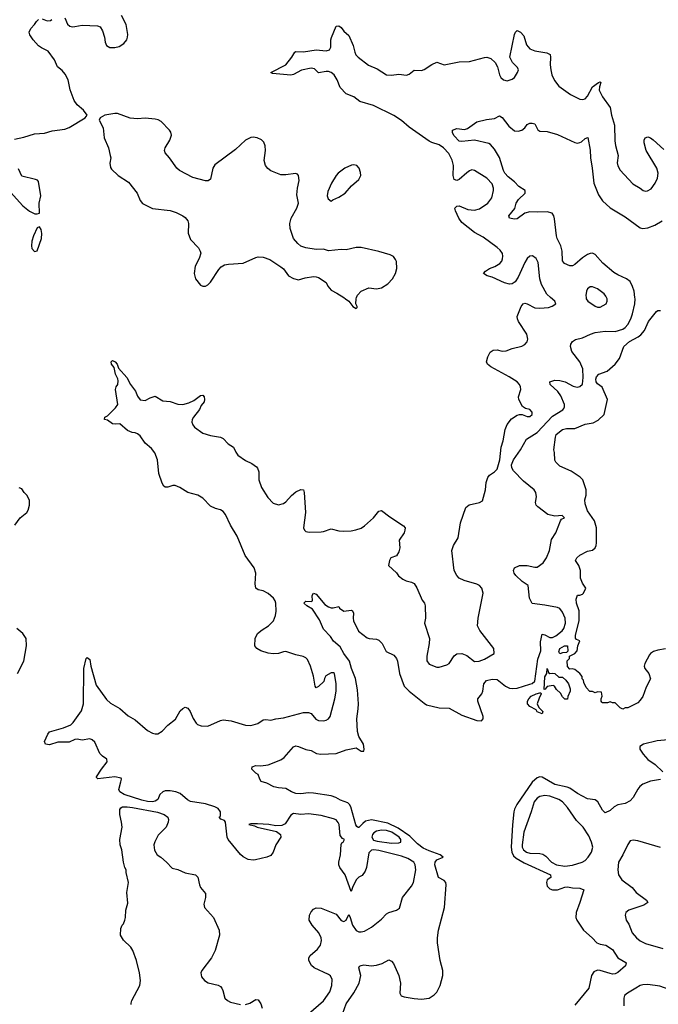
# Model space of a CAD drawing. Header units: inches. Extents: x 2293880 to 2522759, y 823965 to 1006879.
# Tile 208 of 256: x 2354352 to 2359433, y 984381 to 992209. Entities that reach past the tile are written whole.
import ezdxf

# ---------------------------------------------------------------- set-up
doc = ezdxf.new("R2010")
doc.units = ezdxf.units.IN
doc.header["$MEASUREMENT"] = 0
doc.layers.add('C3958', color=7, linetype='Continuous')
doc.layers.add('C3959', color=7, linetype='Continuous')

msp = doc.modelspace()

# ---------------------------------------------------------------- linework, layer by layer
at = {"layer": 'C3958', "color": 5}
for points, elevation in [([(2356650, 984306.4), (2356770.5, 984409.5), (2356818.5, 984481.5), (2356836.8, 984530), (2356838.6, 984578.6), (2356826.1, 984606.1), (2356810, 984617.6), (2356694.7, 984670), (2356672.8, 984690), (2356653, 984730), (2356653.3, 984750), (2356662.9, 984770), (2356720.3, 984819.7), (2356745.4, 984850), (2356752.9, 984887.1), (2356749.7, 984910.3), (2356732.5, 984950), (2356678.4, 985010), (2356655.8, 985050), (2356657.4, 985090), (2356670, 985117.4), (2356690, 985138.5), (2356710, 985149.1), (2356750, 985146.2), (2356870, 985096.9), (2356910, 985047.6), (2356930, 985040.2), (2356949, 985051), (2356970, 985096.3), (2356982, 985070), (2356999, 985010), (2357028.7, 984968.7), (2357050, 984956.9), (2357070, 984956.1), (2357096.6, 984963.4), (2357150, 984995.2), (2357230, 985058.3), (2357270, 985099.5), (2357290, 985111.7), (2357349.2, 985130), (2357374.7, 985145.3), (2357398, 985230), (2357470, 985321.3), (2357485.3, 985350), (2357503.5, 985450), (2357498.2, 985490), (2357489, 985510), (2357440.3, 985540.3), (2357390, 985558.7), (2357210, 985604.4), (2357170.9, 985609.1), (2357150, 985606.4), (2357130, 985586.6), (2357110.2, 985470), (2357100.8, 985439.2), (2357075.8, 985404.2), (2357049.4, 985390.6), (2357030, 985369.8), (2356999.1, 985310), (2356990, 985277.2), (2356942.6, 985410), (2356899.3, 985470), (2356890.8, 985490), (2356890.8, 985510.8), (2356903.9, 985570), (2356908.8, 985651.2), (2356916.1, 985663.9), (2356926.6, 985670), (2356936, 985690), (2356919.7, 985699.7), (2356903.1, 985723.1), (2356893.3, 985810), (2356887.1, 985827.1), (2356870, 985848), (2356850, 985856.8), (2356750, 985881.4), (2356650, 985894.8), (2356590, 985889.7), (2356530, 985898.3), (2356510, 985886), (2356464.7, 985815.3), (2356436.7, 985803.3), (2356390, 985800.2), (2356335.3, 985810), (2356243.4, 985816.6), (2356190, 985815.6), (2356176, 985810), (2356219.9, 985799.9), (2356241, 985790), (2356395, 985755), (2356426, 985730), (2356429.1, 985710), (2356391.1, 985648.9), (2356370, 985589.3), (2356350, 985564.5), (2356318, 985550), (2356229.3, 985529.3), (2356210, 985526), (2356170, 985533.2), (2356130, 985552.7), (2356110, 985572.3), (2356010.8, 985690.8), (2356003.1, 985710), (2355989.7, 985829.7), (2355981.5, 985841.5), (2355952.9, 985852.9), (2355938, 985870), (2355946.3, 985873.7), (2355950, 985882), (2355949.7, 985910), (2355930, 985936.8), (2355903.7, 985950), (2355830, 985974.3), (2355710, 985994.6), (2355686.4, 986006.4), (2355630, 986055.7), (2355595.6, 986070), (2355550, 986078.5), (2355510, 986077.8), (2355490.2, 986069.8), (2355467.2, 986050), (2355450, 986009.6), (2355430, 985994.8), (2355410, 985990.7), (2355370, 985993.7), (2355324.1, 986004.1), (2355183.6, 986050), (2355149.6, 986070), (2355139.6, 986090), (2355158, 986150), (2355162, 986170), (2355159, 986179), (2355109.6, 986189.6), (2354973.2, 986173.2), (2354963.7, 986183.7), (2354963.7, 986190), (2355001.8, 986250), (2355048.7, 986310), (2355044.8, 986330), (2355010, 986354.1), (2354990, 986374.5), (2354950, 986466), (2354930, 986484), (2354910, 986490.7), (2354850, 986481.1), (2354810, 986489.9), (2354790, 986485.7), (2354746.1, 986466.1), (2354655.9, 986464.1), (2354590, 986445.1), (2354558, 986450), (2354548.7, 986470), (2354576, 986530), (2354590, 986546.8), (2354701.7, 986578.3), (2354757.8, 986602.2), (2354778.8, 986621.2), (2354844.8, 986715.2), (2354859.8, 986770), (2354862.9, 987050), (2354882, 987130), (2354890, 987138), (2354910, 987122), (2354918.4, 987070), (2354959.6, 986919.6), (2355043.7, 986803.7), (2355075, 986775), (2355150, 986733.1), (2355215.7, 986675.7), (2355270, 986644), (2355370, 986557.6), (2355410, 986535.5), (2355430, 986530.2), (2355450, 986530.3), (2355486.4, 986553.6), (2355530, 986601.1), (2355591.2, 986648.8), (2355630, 986713.4), (2355650, 986732.7), (2355670, 986742.4), (2355690, 986735.8), (2355708.5, 986710), (2355733, 986653), (2355755.1, 986615.1), (2355766.4, 986606.4), (2355796.1, 986596.1), (2355850, 986591.5), (2355950, 986638), (2355970, 986642.4), (2356033.7, 986633.7), (2356150, 986600.7), (2356190, 986596.9), (2356246.2, 986613.8), (2356290, 986642), (2356310, 986645.5), (2356350, 986640.3), (2356389, 986651), (2356450, 986659.8), (2356610, 986701.3), (2356650, 986700.3), (2356670, 986692.4), (2356708.1, 986648.1), (2356730, 986636.4), (2356770, 986634.4), (2356790, 986639.3), (2356808.3, 986651.7), (2356821.6, 986670), (2356859.6, 986810), (2356869.4, 986870), (2356869.4, 986930), (2356857.2, 987010), (2356850, 987017.2), (2356830, 987016), (2356788.5, 986991.5), (2356777.3, 986970), (2356772.8, 986947.2), (2356730, 986908.7), (2356710, 986898), (2356702, 986910), (2356689.4, 986990), (2356666.3, 987070), (2356641.8, 987121.8), (2356630, 987135.1), (2356606.8, 987146.8), (2356550, 987159.4), (2356470, 987184.8), (2356450, 987183.5), (2356410, 987169.7), (2356370, 987167.6), (2356330, 987172), (2356271.7, 987191.7), (2356239, 987210), (2356222.7, 987230), (2356226, 987290), (2356245.2, 987330), (2356281, 987359), (2356332.7, 987390), (2356371.5, 987430), (2356387.7, 987472.3), (2356393.2, 987506.8), (2356389.8, 987570), (2356384.1, 987590), (2356370.8, 987610), (2356330, 987647.8), (2356290, 987668), (2356250, 987676.8), (2356229.8, 987689.8), (2356225, 987725), (2356229.8, 987810), (2356218.4, 987850), (2356146.5, 987950), (2356083, 988103), (2356028.5, 988190), (2355990, 988276.4), (2355970, 988298.5), (2355950, 988311), (2355910, 988323.5), (2355870, 988342.5), (2355810, 988403.8), (2355770, 988427.8), (2355689.2, 988449.2), (2355627.3, 988490), (2355590, 988505.1), (2355570, 988506.9), (2355530, 988491.6), (2355510, 988491.8), (2355499.7, 988499.7), (2355485.1, 988525.1), (2355460, 988600), (2355449.8, 988710), (2355426.2, 988766.2), (2355400.5, 988800.5), (2355350, 988841.3), (2355310, 988899.5), (2355290, 988917.6), (2355270, 988925.6), (2355247.9, 988927.9), (2355210, 988943.7), (2355150, 988996), (2355112.7, 988992.7), (2355090, 988996), (2355050, 989025.2), (2355026, 989030), (2355029, 989050), (2355050, 989058.8), (2355115.6, 989124.4), (2355132.3, 989150), (2355114, 989270), (2355119.5, 989290), (2355132, 989310), (2355136.6, 989336.6), (2355133, 989353), (2355113.6, 989390), (2355103.7, 989443.7), (2355083.6, 989470), (2355080.9, 989490), (2355090, 989499.1), (2355112.7, 989490), (2355126.8, 989470), (2355139.1, 989439.1), (2355203.8, 989363.8), (2355234, 989310), (2355274.7, 989254.7), (2355290, 989214.8), (2355310, 989188), (2355350, 989182), (2355390, 989202.8), (2355430, 989214.8), (2355490, 989178), (2355550, 989172.4), (2355610, 989153.1), (2355650, 989150.2), (2355697.3, 989162.7), (2355738, 989182), (2355790, 989221.3), (2355810, 989224.9), (2355820.4, 989210), (2355823.8, 989190), (2355819.1, 989170), (2355797.1, 989142.9), (2355783, 989110), (2355735.5, 989050), (2355724.9, 989030), (2355723, 989010), (2355729, 988989), (2355743.8, 988970), (2355810, 988922.6), (2355870, 988903.7), (2355950, 988890.4), (2355970, 988879.1), (2356010, 988837.3), (2356054, 988810), (2356070.5, 988770), (2356087.8, 988747.8), (2356150, 988704.4), (2356199.6, 988679.6), (2356235.3, 988655.3), (2356244.7, 988644.7), (2356254.7, 988614.7), (2356256, 988550), (2356276.5, 988490), (2356327, 988410), (2356370, 988364.9), (2356410, 988352.4), (2356450, 988362.4), (2356470, 988375.5), (2356514.5, 988425.5), (2356550, 988454.8), (2356590, 988474.8), (2356610, 988471), (2356616.4, 988450), (2356625.8, 988290), (2356610.3, 988170.3), (2356618, 988150), (2356630, 988140.4), (2356656, 988136), (2356750, 988136.4), (2356770, 988139.3), (2356830, 988162), (2356890, 988145.5), (2356930, 988142.4), (2356990, 988144.9), (2357027.7, 988152.3), (2357070, 988167.7), (2357096.2, 988183.8), (2357167, 988250), (2357210, 988303), (2357230, 988307.7), (2357296.9, 988256.9), (2357406, 988186), (2357418.8, 988170), (2357417.3, 988150), (2357410.7, 988130), (2357370.5, 988070), (2357376, 988010), (2357370, 987979), (2357350, 987947.3), (2357306, 987930), (2357294.9, 987910), (2357286.8, 987870), (2357350, 987811), (2357367.1, 987787.1), (2357400.5, 987760.5), (2357427.5, 987747.5), (2357470, 987737.3), (2357490, 987726), (2357512.8, 987692.8), (2357553.4, 987593.4), (2357574, 987570), (2357578.8, 987550), (2357581, 987450), (2357572, 987410), (2357613.4, 987290), (2357610.6, 987250), (2357590.4, 987150), (2357592.4, 987112.4), (2357610, 987086), (2357670, 987060.4), (2357690, 987060.4), (2357750, 987079.3), (2357769.2, 987090), (2357809.6, 987150.4), (2357830, 987167.3), (2357870, 987170.6), (2357910, 987155.5), (2357970, 987105.5), (2358008, 987110), (2358050, 987124.9), (2358128, 987170), (2358124, 987210), (2358012.1, 987352.1), (2357995.1, 987390), (2358000.5, 987450), (2358039.6, 987650), (2358030, 987689), (2358010.8, 987710.8), (2357990, 987722.4), (2357889, 987750), (2357850, 987769.5), (2357829.7, 987789.7), (2357809.6, 987830), (2357791.3, 987990), (2357804.2, 988030), (2357841.7, 988090), (2357859.8, 988210), (2357902, 988330), (2357928.1, 988351.9), (2358009.7, 988370.3), (2358035.2, 988384.8), (2358058, 988470), (2358062.3, 988530), (2358076.9, 988570), (2358090.8, 988589.2), (2358130, 988613.1), (2358150, 988634.9), (2358172.9, 988710), (2358182.4, 988810), (2358198.8, 988861.2), (2358214.2, 988950), (2358230, 988990.4), (2358264.1, 989035.9), (2358310, 989064.4), (2358330, 989070.8), (2358350, 989071), (2358390, 989054), (2358410, 989054), (2358429.2, 989070), (2358429, 989090), (2358410, 989109), (2358377, 989117), (2358353.8, 989133.8), (2358324.5, 989190), (2358322, 989210), (2358338.4, 989270), (2358337, 989290), (2358329.2, 989310), (2358309.2, 989330), (2358246, 989370), (2358100.7, 989450), (2358073.6, 989470), (2358067.3, 989490), (2358076.4, 989530), (2358095.2, 989564.8), (2358118.8, 989581.2), (2358150, 989583.2), (2358190, 989575), (2358222.7, 989577.3), (2358270, 989594.3), (2358347, 989613), (2358372.1, 989627.9), (2358390, 989647.7), (2358395.4, 989670), (2358386.4, 989710), (2358322, 989810), (2358312.6, 989830), (2358309.8, 989850), (2358342.9, 989930), (2358359, 989950), (2358370, 989956.3), (2358390, 989950.5), (2358450, 989919.3), (2358490, 989915.5), (2358559.6, 989920.4), (2358589.4, 989930.6), (2358618, 989950), (2358609, 989970), (2358576, 990000)], 180), ([(2356910, 984272.4), (2356950, 984385.3), (2357010, 984471.6), (2357052.8, 984550), (2357066.8, 984610), (2357049.5, 984670.5), (2357055.5, 984684.5), (2357068, 984690), (2357090, 984693.7), (2357148.1, 984688.1), (2357190, 984691.8), (2357235.6, 984704.4), (2357290, 984734), (2357310, 984724), (2357325.1, 984705.1), (2357369.6, 984609.6), (2357381, 984550), (2357377.8, 984470), (2357387.1, 984447.1), (2357410, 984439.2), (2357490, 984425.9), (2357550, 984421.3), (2357610, 984430.2), (2357650, 984455.4), (2357670, 984476.5), (2357698.6, 984530), (2357717.9, 984610), (2357718.1, 984650), (2357697.3, 984730), (2357677.4, 984870), (2357675.7, 984910), (2357685.4, 984970), (2357731.1, 985150), (2357746, 985330), (2357741.5, 985350), (2357730, 985365.1), (2357684, 985390), (2357655.8, 985490), (2357657.3, 985510), (2357671.6, 985528.4), (2357722.7, 985550), (2357698.4, 985570), (2357610, 985600.2), (2357562.8, 985622.8), (2357517.9, 985657.9), (2357456.9, 985716.9), (2357362.2, 985782.2), (2357281.2, 985821.2), (2357150, 985848.1), (2357103.7, 985836.3), (2357081, 985819), (2357050, 985785.4), (2357046.3, 985786.3), (2357033.9, 985793.9), (2357026.7, 985806.7), (2356988.1, 985950), (2356976.8, 985970), (2356961.6, 985981.6), (2356904.4, 986004.4), (2356866.3, 986026.3), (2356830, 986037.6), (2356690, 986059.8), (2356650, 986062.4), (2356590, 986054.2), (2356550, 986056.5), (2356515.1, 986070), (2356470, 986097.7), (2356410, 986101.6), (2356375.3, 986110), (2356318, 986138), (2356273.6, 986153.6), (2356262, 986170), (2356248.4, 986208.4), (2356230, 986218), (2356198, 986250), (2356202, 986270), (2356230, 986280.7), (2356270, 986276.3), (2356330, 986285.5), (2356430, 986324.9), (2356457.1, 986342.9), (2356530, 986426.8), (2356550, 986434.9), (2356570, 986432), (2356630, 986407.2), (2356670, 986398), (2356714.6, 986374.6), (2356749.3, 986369.3), (2356870, 986375), (2356950, 986405.5), (2357030, 986420.4), (2357070, 986392.4), (2357090, 986394.8), (2357093.6, 986410), (2357088.7, 986450), (2357051.2, 986510), (2357040.6, 986550), (2357033.9, 986650), (2357046.4, 986730), (2357047, 986770), (2357040.2, 986880.2), (2357023.2, 986970), (2356991, 987050), (2356975.9, 987110), (2356931.1, 987170), (2356902.3, 987222.3), (2356850, 987267.2), (2356825.3, 987305.3), (2356770, 987363.9), (2356736.6, 987436.6), (2356682.6, 987522.6), (2356637.2, 987550), (2356614, 987570), (2356630, 987586), (2356670, 987582.8), (2356682, 987590), (2356679.3, 987630), (2356690, 987650.7), (2356710, 987640.7), (2356780.3, 987560.3), (2356810, 987541.6), (2356830, 987533), (2356846.8, 987533.2), (2356890, 987544.7), (2356897.3, 987530), (2356930, 987506.3), (2356990, 987515.3), (2356999.3, 987510), (2357008.8, 987490), (2357005.7, 987450), (2357008.7, 987428.7), (2357048.4, 987348.4), (2357115.9, 987295.9), (2357132, 987290), (2357190, 987284.9), (2357210, 987274.9), (2357235.3, 987250), (2357267, 987187), (2357330, 987158), (2357350, 987130.4), (2357357.3, 987110), (2357373.4, 987010), (2357411.7, 986910), (2357450, 986870.3), (2357570, 986774.3), (2357590, 986762.8), (2357690, 986737.4), (2357770, 986734.4), (2357870, 986679.7), (2357990, 986638), (2358025.3, 986634.7), (2358040.4, 986650), (2358040.8, 986670), (2357997.2, 986790), (2357998.2, 986810), (2358030, 986850.3), (2358037.9, 986870), (2358045.9, 986930), (2358065.8, 986954.2), (2358110, 986965.7), (2358150, 986962.8), (2358217.8, 986910), (2358250, 986895.3), (2358270, 986891.9), (2358310, 986894.2), (2358410, 986925), (2358430, 986932.5), (2358449.8, 986950), (2358475.4, 987124.6), (2358497.7, 987190), (2358496.2, 987263.8), (2358510, 987324.7), (2358530, 987319.3), (2358570, 987297.8), (2358590, 987296.1), (2358618.7, 987310), (2358667.8, 987350), (2358681.7, 987370), (2358694.8, 987410), (2358691.7, 987450), (2358670, 987499.3), (2358650, 987526.6), (2358630, 987535.1), (2358530, 987555.1), (2358430, 987568.7), (2358409.5, 987610), (2358399, 987710), (2358350, 987742.9), (2358300.9, 987790), (2358285.1, 987810), (2358280.9, 987830), (2358290, 987850.7), (2358329.7, 987870.3), (2358389.7, 987870.3), (2358450, 987855.8), (2358470, 987855.8), (2358518, 987890), (2358542.3, 987930), (2358567.8, 987990), (2358584.4, 988075.6), (2358618, 988130), (2358655.1, 988224.9), (2358663.2, 988236.8), (2358688, 988250), (2358668.4, 988268.4), (2358610, 988262.9), (2358554.9, 988274.9), (2358475.4, 988335.4), (2358462, 988350), (2358456.2, 988370), (2358463.9, 988416.1), (2358459.7, 988450), (2358446, 988470), (2358361.2, 988541.2), (2358281.9, 988621.9), (2358267.1, 988647.1), (2358264.5, 988670), (2358281.5, 988710), (2358335.8, 988790), (2358384.8, 988875.2), (2358470, 988927.6), (2358590, 989055.7), (2358672.8, 989107.2), (2358682, 989118), (2358687.4, 989130), (2358686.2, 989150), (2358658.3, 989218.3), (2358633.4, 989253.4), (2358571.8, 989310), (2358569.7, 989330.3), (2358610, 989344.2), (2358650, 989341.7), (2358693.4, 989330), (2358755.4, 989295.4), (2358788.7, 989288.7), (2358810, 989293.2), (2358829.2, 989310.8), (2358836.2, 989363.8), (2358833.6, 989433.6), (2358810, 989488.2), (2358744.7, 989570), (2358735.4, 989610), (2358738.3, 989630), (2358749.7, 989650), (2358773.5, 989666.5), (2358830, 989680.2), (2358894, 989710), (2358930, 989721.3), (2359010, 989732.6), (2359089.9, 989730.1), (2359150, 989748), (2359170, 989761.8), (2359190, 989785.4), (2359214.5, 989830), (2359228.3, 989870), (2359246, 989950), (2359247.9, 989990), (2359246.8, 990000)], 160), ([(2356929.8, 990000), (2356944.7, 989990), (2356972, 989970), (2357002, 989930), (2357030, 989914), (2357038, 989922), (2357038, 989930), (2357026, 989950), (2357028, 989990), (2357032.1, 990000)], 220), ([(2358858.9, 990000), (2358860.5, 989990), (2358873.4, 989970), (2358930, 989930.4), (2358950, 989923.1), (2358970, 989924.9), (2359018, 989950), (2359027, 989970), (2359025.1, 989990), (2359020.4, 990000)], 180), ([(2359490, 987206.6), (2359430, 987196.9), (2359394, 987186), (2359370.5, 987170), (2359361.8, 987158.2), (2359326, 987090), (2359321, 987070), (2359324.7, 987050), (2359358, 987010), (2359370.2, 986969.8), (2359336.5, 986903.5), (2359310, 986828.7), (2359290, 986798), (2359270, 986778), (2359190, 986738), (2359170, 986738), (2359150, 986728), (2359130, 986738), (2359090, 986778), (2359070, 986778), (2359050, 986786), (2359030, 986778), (2358990, 986778), (2358983.1, 986783.1), (2358978, 986790), (2358978, 986810), (2358986, 986830), (2358982, 986862), (2358950, 986866), (2358930, 986858), (2358910, 986868), (2358889.1, 986869.1), (2358860.2, 986900.2), (2358840.4, 986940.4), (2358838, 986958), (2358828.4, 986968.4), (2358827.3, 986987.3), (2358808, 987010), (2358770, 987042), (2358750, 987048), (2358730, 987046), (2358710, 987066), (2358709, 987111), (2358726, 987130), (2358726, 987150), (2358770, 987171.3), (2358788.7, 987190), (2358794, 987230), (2358808, 987270), (2358782, 987282), (2358773.2, 987293.2), (2358774.8, 987314.8), (2358804.7, 987430), (2358803.1, 987510), (2358781.6, 987570), (2358779, 987601), (2358790, 987634), (2358810, 987634), (2358830, 987642), (2358838, 987650), (2358855.3, 987690), (2358829.2, 987729.2), (2358815.3, 987770), (2358815.3, 987830), (2358802, 987870), (2358775.3, 987910), (2358784, 987930), (2358810, 987952.7), (2358870, 987984.9), (2358910, 987990.4), (2358931.1, 988008.9), (2358939.8, 988030), (2358941.4, 988050), (2358941.6, 988170), (2358924.5, 988224.5), (2358870, 988304.2), (2358850, 988361.2), (2358847.3, 988392.8), (2358858, 988430), (2358858, 988470), (2358832.1, 988552.1), (2358812.5, 988572.5), (2358740.2, 988620.2), (2358650, 988659), (2358619, 988690), (2358610, 988708), (2358608.4, 988768.4), (2358602, 988790), (2358614, 988890), (2358621.2, 988910), (2358670, 988950.3), (2358702, 988958), (2358770, 988957.7), (2358850, 988994), (2358915.4, 989004.6), (2358954.2, 989025.8), (2359002, 989070), (2359029.3, 989190), (2358987.8, 989287.8), (2358950, 989315.1), (2358939.6, 989330), (2358935.8, 989350), (2358941.1, 989370), (2358959.3, 989390), (2359025.8, 989414.2), (2359089.2, 989470), (2359123.3, 989516.7), (2359159.5, 989610), (2359203.5, 989650), (2359272.9, 989687.1), (2359295.1, 989704.9), (2359322, 989738), (2359356, 989810), (2359418, 989890), (2359430, 989898), (2359450, 989896)], 140), ([(2354314.5, 988190), (2354357.2, 988250), (2354410, 988291.3), (2354419.3, 988310), (2354429.2, 988350), (2354429.2, 988390), (2354408.7, 988430), (2354388.7, 988450), (2354370, 988478), (2354348.4, 988488.4)], 220), ([(2354334.5, 987010), (2354385.4, 987110), (2354406.9, 987230), (2354404.7, 987290), (2354375.8, 987330), (2354330, 987367.7)], 220), ([(2359570.6, 986489.4), (2359424.5, 986475.5), (2359316, 986450), (2359287.3, 986430), (2359286, 986410), (2359312.4, 986370), (2359350, 986327.7), (2359408.1, 986288.1), (2359470.2, 986230.2)], 160), ([(2359450, 986169.6), (2359370, 986155.1), (2359309, 986131), (2359286.3, 986113.7), (2359270, 986092.7), (2359233.5, 986026.5), (2359210, 985998), (2359170, 985976.9), (2359110, 985966.9), (2359081.6, 985950), (2359050, 985920.7), (2359010, 985903.6), (2358990, 985923.6), (2358951.9, 985991.9), (2358930, 986007.1), (2358870, 986015.3), (2358790, 986055.7), (2358730, 986098.5), (2358707.5, 986107.5), (2358610, 986129.2), (2358510, 986186.8), (2358490, 986189.9), (2358470, 986181.3), (2358430, 986146.1), (2358308.3, 985970), (2358290, 985932.8), (2358284.7, 985910), (2358272.6, 985807.4), (2358262.1, 985630), (2358267, 985590), (2358281.7, 985561.7), (2358302.2, 985542.2), (2358365.1, 985505.1), (2358574.9, 985410), (2358578.8, 985390), (2358550, 985371.8), (2358544.8, 985350), (2358550, 985321.1), (2358570, 985300.2), (2358591.9, 985291.9), (2358630, 985292), (2358690, 985312.9), (2358710, 985313.8), (2358750, 985307.2), (2358810, 985304.9), (2358839.5, 985290), (2358810, 985189.3), (2358780.3, 985110), (2358775.8, 985070), (2358783.7, 985050), (2358837.6, 984970), (2358906.4, 984910), (2358943, 984870), (2358970, 984858), (2359014.8, 984850), (2359070, 984817.1), (2359110.4, 984750.4), (2359174.2, 984714.2), (2359177.3, 984710), (2359173.4, 984686.6), (2359110, 984633.2), (2359090, 984624.5), (2359070, 984621.6), (2359050, 984625.1), (2358970, 984650.8), (2358948.7, 984651.3), (2358921.4, 984638.6), (2358902.9, 984610), (2358879.2, 984510), (2358770, 984373.3)], 160), ([(2355239.3, 984379.3), (2355238, 984390), (2355245.6, 984410), (2355307, 984530), (2355312, 984570), (2355305.1, 984630), (2355281.3, 984730), (2355251.6, 984810), (2355235.3, 984835.3), (2355177.6, 984890), (2355155.1, 984930), (2355156.4, 984983.6), (2355168, 985010), (2355179, 985021), (2355189, 985050), (2355194, 985070), (2355195.3, 985130), (2355213.6, 985186.4), (2355205.2, 985270), (2355218, 985350), (2355199, 985430), (2355199, 985450), (2355189.2, 985470), (2355179.3, 985510), (2355164.5, 985610), (2355152.3, 985650), (2355149.6, 985690), (2355166.4, 985790), (2355162.4, 985830), (2355148.7, 985890), (2355148.2, 985930), (2355157, 985943), (2355169.8, 985950.2), (2355208.5, 985951.5), (2355250, 985945.6), (2355447.8, 985907.8), (2355500.7, 985890), (2355530.7, 985870), (2355536.3, 985850), (2355533.4, 985830), (2355518.8, 985790), (2355453.2, 985726.8), (2355426.2, 985673.8), (2355419.1, 985650), (2355426, 985606), (2355446, 985570), (2355476, 985550), (2355521, 985510), (2355564.4, 985464.4), (2355610, 985452.4), (2355670, 985426.4), (2355750, 985410.7), (2355770, 985391), (2355782, 985330), (2355790.4, 985310.4), (2355830, 985262), (2355830.3, 985230), (2355817.5, 985177.5), (2355823, 985150), (2355893.4, 985070), (2355940.5, 984970), (2355943.1, 984930), (2355907, 984810), (2355879.5, 984750), (2355802, 984650), (2355793.7, 984630), (2355798.9, 984598.9), (2355822, 984570), (2355851.5, 984551.5), (2355930, 984532.7), (2355950, 984521.3), (2355960.3, 984510), (2355968.8, 984490), (2355984.4, 984430), (2356004.9, 984410), (2356030, 984397), (2356110, 984380.7)], 180), ([(2359450, 985627.7), (2359270, 985681.5), (2359233.5, 985686.5), (2359210, 985679.6), (2359190, 985652.3), (2359151.1, 985568.9), (2359117, 985510), (2359110.3, 985450), (2359116.9, 985410), (2359144.2, 985370), (2359226.4, 985310), (2359257.1, 985270), (2359340.3, 985210), (2359350.5, 985190), (2359318.8, 985170), (2359198, 985130), (2359174, 985110), (2359168.5, 985090), (2359178, 985050), (2359197.5, 985017.5), (2359225.4, 984950), (2359258.8, 984910), (2359290, 984886), (2359330, 984864.1), (2359470, 984824.8)], 180), ([(2360000, 984478.7), (2359990, 984473.3), (2359950, 984432.8), (2359933.4, 984433.4), (2359892.8, 984510), (2359870, 984526.8), (2359850, 984528.4), (2359790, 984502.2), (2359690, 984506.3), (2359590, 984481), (2359563.9, 984483.9), (2359445.1, 984525.1), (2359350, 984537.5), (2359310, 984536), (2359287.6, 984530), (2359253.1, 984510), (2359188.4, 984470), (2359165.3, 984450), (2359158.9, 984430), (2359158.9, 984370)], 180), ([(2356150, 984380.2), (2356183.7, 984390), (2356230, 984419.3), (2356250, 984416.3), (2356270, 984384), (2356280.7, 984350)], 180)]:
    msp.add_lwpolyline(points, dxfattribs=dict(at, elevation=elevation))
for points, elevation in [([(2358650, 987168.7), (2358642.9, 987182.9), (2358648.9, 987210), (2358686, 987230), (2358710.8, 987230), (2358712, 987188), (2358702, 987178), (2358670, 987175.3)], 140), ([(2358570, 987011.3), (2358590, 987014.8), (2358610.7, 987010.7), (2358642, 986982), (2358670, 986982), (2358698, 986958), (2358718, 986930), (2358732, 986890), (2358732, 986870), (2358712.7, 986827.3), (2358710, 986806), (2358690, 986806), (2358670, 986826), (2358655.3, 986855.3), (2358623.1, 986883.1), (2358606, 986910), (2358595.3, 986915.3), (2358550, 986908.7), (2358533.4, 986886.6), (2358524.7, 986884.7), (2358530, 986984.7), (2358545.2, 987010), (2358550, 987050.8), (2358559.6, 987019.6)], 140), ([(2358510, 986689.4), (2358470, 986707), (2358461.2, 986721.2), (2358410, 986749.4), (2358392, 986770), (2358391.8, 986790), (2358403, 986810), (2358422, 986830), (2358462, 986850), (2358490, 986857.3), (2358497.3, 986857.3), (2358501, 986850), (2358484.2, 986815.8), (2358470.6, 986770), (2358481.4, 986741.4), (2358514.8, 986710)], 140), ([(2358530, 986040.9), (2358490, 986032), (2358470, 986019.8), (2358446.2, 985990), (2358421.4, 985910), (2358362, 985750), (2358351.3, 985650), (2358351.3, 985630), (2358359.6, 985610), (2358385.3, 985590), (2358410, 985582.6), (2358490, 985580.7), (2358514, 985574), (2358537.7, 985557.7), (2358583.1, 985510), (2358622, 985490), (2358690, 985478.9), (2358750, 985487.7), (2358826.6, 985510), (2358850, 985523.6), (2358876.4, 985550), (2358902, 985590), (2358911.3, 985630), (2358902, 985670), (2358880.6, 985720.6), (2358835.1, 985790), (2358781.5, 985841.5), (2358710, 985946.2), (2358670, 985990.8), (2358641.6, 986010), (2358570, 986035.5)], 180), ([(2357230, 985765.1), (2357190, 985758.4), (2357170, 985745.3), (2357159, 985730), (2357153.7, 985710), (2357167.3, 985687.3), (2357196.8, 985676.8), (2357310, 985663), (2357370, 985664.7), (2357384, 985670), (2357385.8, 985690), (2357370.5, 985710), (2357312.2, 985750), (2357270, 985761.9)], 180)]:
    msp.add_lwpolyline(points, close=True, dxfattribs=dict(at, elevation=elevation))
at = {"layer": 'C3959', "color": 5}
for points, elevation in [([(2354710, 992224.7), (2354733.3, 992173.3), (2354750, 992157.1), (2354770, 992152.4), (2354790, 992154), (2354850, 992166.4), (2354970, 992161.6), (2354991.5, 992151.5), (2355010, 992121), (2355026.4, 992070), (2355032.2, 992030), (2355043.4, 992003.4), (2355070, 991988.4), (2355110, 991987), (2355142.8, 991997.2), (2355181.3, 992018.7), (2355204.7, 992050), (2355211, 992070), (2355212.1, 992092.1), (2355198.7, 992170), (2355161.5, 992241.5)], 220), ([(2354310, 991259.5), (2354384.6, 991275.4), (2354470, 991302.6), (2354550, 991307.2), (2354610, 991326.7), (2354710, 991337.6), (2354747, 991353), (2354872.1, 991427.9), (2354888, 991450), (2354859, 991490), (2354810, 991533.2), (2354786.2, 991566.2), (2354752.5, 991652.5), (2354736.8, 991730), (2354715.1, 991775.1), (2354690, 991806.3), (2354654, 991834), (2354629.7, 991890), (2354578.8, 991958.8), (2354524.9, 991984.9), (2354501.7, 992001.7), (2354459.3, 992050), (2354434, 992090), (2354428.7, 992110), (2354440.2, 992139.8), (2354470, 992171.3), (2354484.8, 992195.2), (2354502, 992210)], 220), ([(2354530, 992214.8), (2354570, 992201), (2354596.5, 992203.5), (2354609.1, 992210.9)], 220), ([(2358576, 990000), (2358546.6, 990026.6), (2358503.4, 990103.4), (2358490.9, 990150), (2358478.3, 990278.3), (2358460.9, 990310), (2358431, 990331), (2358410, 990328), (2358390, 990309.7), (2358370, 990279.7), (2358317.7, 990162.3), (2358294.5, 990125.5), (2358271.2, 990108.8), (2358250, 990107.7), (2358210, 990117.8), (2358110, 990161), (2358072.7, 990172.7), (2358042.7, 990190), (2358058, 990210), (2358089.5, 990230), (2358133.1, 990246.9), (2358173, 990270), (2358188.3, 990290), (2358193.2, 990306.8), (2358196.1, 990330), (2358192.8, 990350), (2358176.1, 990376.1), (2358150, 990398.9), (2358039.4, 990479.4), (2357970, 990518.5), (2357870, 990597), (2357846.7, 990630), (2357818.4, 990690), (2357814, 990710), (2357830, 990726), (2357850, 990730.2), (2357918.9, 990698.9), (2357970, 990694.9), (2358010, 990705.8), (2358076.4, 990750), (2358108.4, 990791.6), (2358123.2, 990850), (2358122.3, 990870), (2358110, 990903), (2358070, 990948.4), (2357970, 991009.7), (2357950, 991015.4), (2357930, 991008.2), (2357910, 990992.8), (2357850, 990938.4), (2357830, 990929.6), (2357810, 990939.3), (2357799.7, 990970), (2357802.6, 991050), (2357793, 991093), (2357766.3, 991146.3), (2357724.7, 991190), (2357690, 991215.3), (2357630, 991232.2), (2357610, 991243.1), (2357450, 991353.5), (2357388.6, 991408.6), (2357328.6, 991448.6), (2357166.4, 991526.4), (2357059, 991559), (2357010, 991595.1), (2356950, 991620.7), (2356900.7, 991670), (2356877.4, 991730), (2356854.7, 991770), (2356830, 991789.6), (2356810, 991796.9), (2356790, 991796.9), (2356730, 991786.6), (2356697.2, 991817.2), (2356670, 991823.5), (2356593.1, 991806.9), (2356530, 991772.9), (2356510, 991769), (2356362.5, 991782.5), (2356349.2, 991790), (2356469.6, 991850), (2356516.2, 991910), (2356540.9, 991950), (2356550, 991955.8), (2356610, 991952.9), (2356710, 991970.8), (2356790, 991961.8), (2356815.8, 991970), (2356827.7, 991990), (2356826.7, 992050), (2356831.7, 992068.3), (2356870, 992158.4), (2356890, 992160.3), (2356910, 992146.4), (2356930, 992118), (2356970, 992082.8), (2357004.7, 992004.7), (2357017.8, 991950), (2357027.5, 991930), (2357044.9, 991910), (2357127.8, 991847.8), (2357197.2, 991817.2), (2357270, 991771.8), (2357310, 991768.3), (2357370, 991777.1), (2357430, 991767.6), (2357450, 991777), (2357490, 991806.7), (2357550, 991805.5), (2357570, 991813.4), (2357630, 991854), (2357670, 991870.7), (2357730, 991850.7), (2357850, 991874), (2357930, 991875.5), (2358049.2, 991909.2), (2358070, 991910.2), (2358099.8, 991899.8), (2358136.4, 991870), (2358154.6, 991834.6), (2358170.3, 991770), (2358181.1, 991750), (2358202, 991730), (2358230, 991723.1), (2358270, 991736.5), (2358288, 991750), (2358313.1, 991790), (2358320.5, 991810), (2358314, 991830), (2358273, 991870), (2358251.3, 991910), (2358290, 992092), (2358296, 992110), (2358310, 992122), (2358337.3, 992110), (2358362, 992082), (2358385.7, 992010), (2358410, 991978.7), (2358450, 991962), (2358545.2, 991945.3), (2358572.4, 991932.4), (2358576.5, 991910), (2358573.6, 991850), (2358576.9, 991810), (2358587.2, 991770), (2358606.1, 991726.1), (2358640.4, 991680.4), (2358733.3, 991613.3), (2358810, 991576.5), (2358830, 991573.6), (2358850, 991580.8), (2358870, 991602), (2358910, 991675), (2358958, 991710), (2358970, 991715.6), (2358976.5, 991710), (2358964.2, 991675.8), (2358963.3, 991650), (2358990, 991595.6), (2359049.4, 991510), (2359060.9, 991450), (2359083.5, 991370), (2359086.7, 991246.7), (2359091.7, 991210), (2359113.1, 991130), (2359106.7, 991070), (2359110, 991047.7), (2359130, 991012.2), (2359230, 990903.8), (2359290, 990870.5), (2359312.3, 990852.3), (2359330, 990845.5), (2359347.9, 990847.9), (2359376.2, 990863.8), (2359407.6, 990910), (2359427.6, 990950), (2359431.6, 990990), (2359421.1, 991030), (2359336.9, 991170), (2359321.3, 991230), (2359320.5, 991250), (2359327.3, 991270), (2359350, 991278.4), (2359370, 991270.4), (2359393.5, 991253.5), (2359475.9, 991175.9)], 180), ([(2357032.1, 990000), (2357040.2, 990019.8), (2357068.7, 990050), (2357130, 990076.3), (2357190, 990068.5), (2357230, 990077.6), (2357280.9, 990110), (2357318, 990150), (2357340.9, 990190), (2357352, 990230), (2357350, 990286), (2357342.5, 990302.5), (2357325.1, 990325.1), (2357298.9, 990338.9), (2357210, 990365.4), (2357070, 990396.9), (2357030, 990396.9), (2356950, 990379.1), (2356910, 990381.1), (2356810, 990372.7), (2356770, 990383.6), (2356710, 990382.4), (2356630, 990394), (2356590, 990409.5), (2356565.2, 990430), (2356529.5, 990470), (2356504.5, 990550), (2356500.9, 990590), (2356512.3, 990630), (2356556, 990710), (2356569.2, 990750), (2356556, 990816), (2356562, 990870), (2356575.6, 990930), (2356571.3, 990971.3), (2356561.5, 990981.5), (2356547, 990987), (2356470, 990975.6), (2356430, 990976), (2356350, 991006.6), (2356325.4, 991025.4), (2356307.7, 991050), (2356298.2, 991090), (2356308.5, 991170), (2356305.7, 991205.7), (2356295.2, 991235.2), (2356274.9, 991254.9), (2356242, 991270), (2356210, 991275.6), (2356190, 991271.6), (2356150, 991251.8), (2356070, 991178), (2355905.2, 991054.8), (2355888.8, 991030), (2355870, 990941.2), (2355851.6, 990928.4), (2355830, 990928.4), (2355730, 990955.1), (2355623.7, 991010), (2355601.6, 991030), (2355545.1, 991110), (2355510, 991149.4), (2355505.1, 991170), (2355508.6, 991191.4), (2355546.6, 991250), (2355559.3, 991290), (2355554.5, 991314.5), (2355545.2, 991330), (2355478.7, 991398.7), (2355453.3, 991413.3), (2355430, 991419.5), (2355350, 991426.6), (2355290, 991422), (2355230, 991427.3), (2355130, 991462.9), (2355110, 991463.7), (2355030.7, 991449.3), (2354992, 991430), (2354984.7, 991410), (2355017.3, 991350), (2355025.5, 991270), (2355058, 991190), (2355073, 991130), (2355076.3, 991110), (2355068.4, 991068.4), (2355074, 991034), (2355081.4, 991021.4), (2355136, 990970), (2355216.7, 990916.7), (2355286.8, 990830), (2355310, 990771.3), (2355330, 990747.3), (2355408.7, 990708.7), (2355550, 990693.1), (2355595.9, 990675.9), (2355650.7, 990650), (2355670, 990635.5), (2355690, 990610.7), (2355695.3, 990590), (2355692.5, 990512.5), (2355710, 990462), (2355774.3, 990394.3), (2355788.4, 990370), (2355792.3, 990352.3), (2355780.4, 990310), (2355748.5, 990250), (2355740.4, 990190), (2355750.5, 990150), (2355790, 990097.3), (2355810, 990090.7), (2355830, 990090.7), (2355850, 990102), (2355870, 990122), (2355936.5, 990223.5), (2355955.9, 990244.1), (2355981.1, 990258.9), (2356013.6, 990266.4), (2356130, 990274.4), (2356230, 990319.1), (2356250, 990324.9), (2356290, 990322), (2356342, 990302), (2356430, 990244.9), (2356450, 990227.3), (2356490, 990174), (2356530, 990150.6), (2356570, 990140.7), (2356622.5, 990157.5), (2356690, 990166.8), (2356710, 990166), (2356730, 990158.8), (2356790, 990121), (2356804.4, 990090), (2356830, 990058), (2356876.1, 990036.1), (2356929.8, 990000)], 220), ([(2359246.8, 990000), (2359241, 990050), (2359228.7, 990088.7), (2359208, 990128), (2359181.1, 990150), (2359110, 990179.5), (2359078.6, 990198.6), (2358992.2, 990272.2), (2358930, 990342.7), (2358910, 990352), (2358890, 990350.9), (2358870, 990342), (2358830, 990315.1), (2358770, 990261.5), (2358750, 990253.5), (2358730, 990252.6), (2358686, 990270), (2358671.8, 990291.8), (2358667.8, 990370), (2358658.7, 990410), (2358627.7, 990470), (2358622, 990490), (2358607.3, 990627.2), (2358602.4, 990650), (2358589.7, 990669.7), (2358550, 990682), (2358470, 990677.7), (2358410, 990681.7), (2358370, 990669.7), (2358310, 990626.9), (2358290, 990624), (2358249, 990630), (2358245.1, 990650), (2358292.6, 990707.4), (2358303.1, 990750), (2358320, 990780), (2358374, 990830), (2358373.6, 990850), (2358324, 990884), (2358290, 990921.2), (2358239.4, 990959.3), (2358212, 990990), (2358201.5, 991010), (2358170, 991114.5), (2358130, 991179.3), (2358097.6, 991217.6), (2358085.1, 991225.1), (2357970.9, 991250.9), (2357870, 991239.7), (2357850, 991243.9), (2357810, 991285.1), (2357797, 991310), (2357795.3, 991330), (2357830, 991344), (2357890, 991335.8), (2357914.8, 991345.3), (2357990, 991397.4), (2358064.9, 991415.1), (2358130, 991424.2), (2358170, 991444.9), (2358190, 991430.5), (2358243, 991363), (2358290, 991326.3), (2358316.9, 991323.1), (2358348.3, 991331.7), (2358371.4, 991348.6), (2358390, 991374.8), (2358410, 991386.8), (2358430, 991387.3), (2358450, 991381), (2358474, 991334), (2358490, 991322.8), (2358550, 991319.1), (2358630, 991297.1), (2358770, 991232), (2358790, 991228.5), (2358810, 991233.7), (2358821.7, 991238.3), (2358850, 991264.9), (2358871.9, 991271.9), (2358891, 991171), (2358893.4, 991110), (2358908.2, 991030), (2358919.6, 990910), (2358956.9, 990816.9), (2358988.8, 990770), (2359050, 990712.3), (2359170, 990642.7), (2359290, 990553.8), (2359310, 990550.2), (2359350, 990555.3), (2359404.7, 990575.3), (2359462.7, 990610)], 160), ([(2354277.8, 990837.8), (2354378, 990730), (2354430, 990686.7), (2354473.6, 990666.4), (2354490, 990664.7), (2354508.4, 990671.6), (2354507.3, 990750), (2354519.3, 990810), (2354502, 990922), (2354492.7, 990932.7), (2354478.6, 990938.6), (2354370, 990964), (2354342.5, 991022.5)], 220), ([(2359020.4, 990000), (2359015.6, 990010), (2359001.6, 990030), (2358950, 990069.6), (2358910, 990086), (2358890, 990085.1), (2358870, 990069.3), (2358861.1, 990050), (2358856.4, 990016.4), (2358858.9, 990000)], 180)]:
    msp.add_lwpolyline(points, dxfattribs=dict(at, elevation=elevation))
at = {"layer": 'C3959', "color": 5, "elevation": 220}
for points in [[(2357010, 991056), (2356992.7, 991052.7), (2356938, 991030), (2356887.3, 990990), (2356870.8, 990970), (2356834, 990910), (2356803, 990843), (2356799.3, 990810), (2356805.2, 990785.2), (2356830, 990766), (2356842.5, 990777.5), (2356890, 990799.3), (2356941.2, 990830), (2356991.8, 990888.2), (2357050, 990938.8), (2357066, 990970), (2357064.7, 990995.3), (2357053.2, 991030), (2357035.3, 991050)], [(2354510, 990562), (2354490, 990555.3), (2354462, 990490), (2354450, 990448.7), (2354445.5, 990410), (2354449, 990389), (2354470, 990366.8), (2354490, 990371.3), (2354526, 990470), (2354529.2, 990510), (2354522, 990542)]]:
    msp.add_lwpolyline(points, close=True, dxfattribs=at)

doc.saveas('drawing.dxf')
